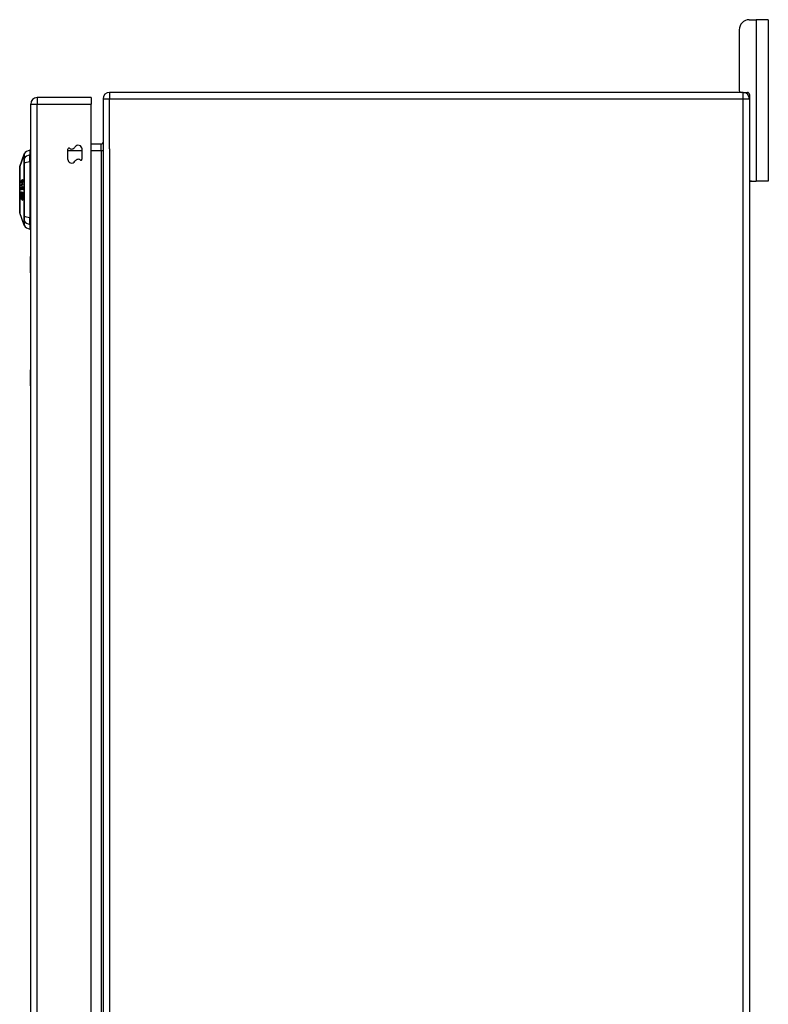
# Model space of a CAD drawing. Header units: inches. Extents: x 25 to 686, y 75 to 315.
# Tile 161 of 256: x 379 to 391, y 191 to 206. Entities that reach past the tile are written whole.
import ezdxf

# ---------------------------------------------------------------- set-up
doc = ezdxf.new("R2010")
doc.units = ezdxf.units.IN
doc.header["$MEASUREMENT"] = 0
doc.layers.add('Visible Edges(ANSI)', color=7, linetype='Continuous', lineweight=25)
doc.layers.add('Visible Tangent Edges(ANSI)', color=7, linetype='Continuous', lineweight=25)

msp = doc.modelspace()

# ---------------------------------------------------------------- linework, layer by layer
at = {"layer": 'Visible Edges(ANSI)'}
for p, q in [((390.387, 206.179), (390.494, 206.179)), ((390.681, 206.179), (390.494, 206.179)), ((390.681, 206.179), (390.681, 203.679)), ((390.231, 206.023), (390.231, 205.085)), ((390.29, 205.054), (380.488, 205.054)), ((390.29, 205.054), (390.358, 205.054)), ((390.389, 205.023), (390.389, 204.955)), ((379.269, 175.155), (379.269, 204.875)), ((380.203, 204.974), (379.368, 204.974)), ((380.203, 204.974), (380.203, 204.875)), ((380.203, 175.272), (380.203, 204.875)), ((380.389, 204.955), (380.389, 175.153)), ((390.389, 204.955), (390.389, 175.153)), ((380.358, 204.256), (380.203, 204.256)), ((379.253, 204.16), (379.253, 204.087)), ((379.844, 204.019), (379.844, 204.178)), ((380.062, 204.179), (380.062, 204.02)), ((379.099, 203.907), (379.166, 204.1)), ((379.253, 203.979), (379.253, 204.087)), ((379.253, 203.979), (379.253, 203.121)), ((379.129, 203.659), (379.14, 203.659)), ((379.134, 203.662), (379.142, 203.662)), ((379.136, 203.666), (379.143, 203.666)), ((379.14, 203.697), (379.145, 203.697)), ((390.42, 203.679), (390.389, 203.679)), ((390.42, 203.679), (390.494, 203.679)), ((390.681, 203.679), (390.494, 203.679)), ((379.122, 203.629), (379.141, 203.629)), ((379.122, 203.623), (379.129, 203.623)), ((379.132, 203.606), (379.129, 203.604)), ((379.129, 203.582), (379.134, 203.582)), ((379.13, 203.505), (379.13, 203.505)), ((379.134, 203.582), (379.137, 203.582)), ((379.136, 203.565), (379.134, 203.566)), ((379.134, 203.566), (379.136, 203.566)), ((379.141, 203.587), (379.148, 203.587)), ((379.141, 203.557), (379.148, 203.557)), ((379.141, 203.503), (379.147, 203.503)), ((379.128, 203.444), (379.129, 203.444)), ((379.128, 203.41), (379.133, 203.41)), ((379.129, 203.47), (379.134, 203.47)), ((379.137, 203.39), (379.141, 203.39)), ((379.138, 203.399), (379.145, 203.399)), ((379.139, 203.463), (379.147, 203.463)), ((379.139, 203.454), (379.141, 203.454)), ((379.139, 203.437), (379.144, 203.437)), ((379.166, 203), (379.099, 203.193)), ((379.253, 203.012), (379.253, 203.121)), ((379.253, 203.012), (379.253, 202.94)), ((379.263, 202.265), (379.263, 202.515)), ((379.269, 202.515), (379.263, 202.515)), ((379.263, 202.265), (379.263, 200.765)), ((379.263, 200.515), (379.263, 200.765)), ((379.263, 200.515), (379.269, 200.515))]:
    msp.add_line(p, q, dxfattribs=at)
at = {"layer": 'Visible Edges(ANSI)', "flags": 128}
for points in [[(379.098, 203.905), (379.098, 203.905), (379.098, 203.903), (379.098, 203.901), (379.098, 203.898), (379.098, 203.895), (379.098, 203.89), (379.098, 203.884), (379.098, 203.878), (379.098, 203.871), (379.098, 203.863), (379.098, 203.855), (379.098, 203.845), (379.098, 203.835), (379.098, 203.824), (379.098, 203.813), (379.098, 203.801), (379.098, 203.789), (379.098, 203.775), (379.098, 203.762), (379.098, 203.747), (379.098, 203.733), (379.098, 203.717), (379.098, 203.702), (379.098, 203.686), (379.098, 203.669), (379.098, 203.653), (379.098, 203.636), (379.098, 203.619), (379.098, 203.602), (379.098, 203.585), (379.098, 203.567), (379.098, 203.55), (379.098, 203.532), (379.098, 203.515), (379.098, 203.497), (379.098, 203.48), (379.098, 203.463), (379.098, 203.447), (379.098, 203.43), (379.098, 203.414), (379.098, 203.398), (379.098, 203.382), (379.098, 203.367), (379.098, 203.352), (379.098, 203.338), (379.098, 203.324), (379.098, 203.311), (379.098, 203.299), (379.098, 203.287), (379.098, 203.275), (379.098, 203.265), (379.098, 203.255), (379.098, 203.245), (379.098, 203.237), (379.098, 203.229), (379.098, 203.222), (379.098, 203.215), (379.098, 203.21), (379.098, 203.205), (379.098, 203.202), (379.098, 203.199), (379.098, 203.196), (379.098, 203.195), (379.098, 203.195)], [(379.121, 203.669), (379.121, 203.67), (379.121, 203.671), (379.121, 203.673), (379.121, 203.674), (379.121, 203.675), (379.121, 203.677), (379.121, 203.678), (379.121, 203.679), (379.122, 203.681), (379.122, 203.682), (379.122, 203.683), (379.122, 203.684), (379.123, 203.685), (379.123, 203.687), (379.123, 203.688), (379.123, 203.689), (379.124, 203.689), (379.124, 203.69), (379.125, 203.691), (379.125, 203.692), (379.125, 203.693), (379.126, 203.693), (379.126, 203.694), (379.127, 203.694)], [(379.124, 203.653), (379.124, 203.653), (379.124, 203.654), (379.124, 203.654), (379.123, 203.655), (379.123, 203.655), (379.123, 203.655), (379.123, 203.656), (379.123, 203.657), (379.122, 203.657), (379.122, 203.658), (379.122, 203.658), (379.122, 203.659), (379.122, 203.66), (379.122, 203.661), (379.121, 203.661), (379.121, 203.662), (379.121, 203.663), (379.121, 203.664), (379.121, 203.664), (379.121, 203.665), (379.121, 203.666), (379.121, 203.667), (379.121, 203.668), (379.121, 203.669)], [(379.124, 203.68), (379.124, 203.68), (379.124, 203.679), (379.124, 203.679), (379.124, 203.679), (379.124, 203.678), (379.124, 203.678), (379.124, 203.677), (379.124, 203.677), (379.124, 203.677), (379.124, 203.676), (379.124, 203.676), (379.124, 203.675), (379.124, 203.675), (379.123, 203.675), (379.123, 203.674), (379.123, 203.674), (379.123, 203.673), (379.123, 203.673), (379.123, 203.672), (379.123, 203.672), (379.123, 203.672), (379.123, 203.671), (379.123, 203.671), (379.123, 203.67)], [(379.123, 203.67), (379.123, 203.67), (379.123, 203.67), (379.123, 203.669), (379.123, 203.669), (379.123, 203.669), (379.123, 203.668), (379.123, 203.668), (379.124, 203.668), (379.124, 203.667), (379.124, 203.667), (379.124, 203.667), (379.124, 203.666), (379.124, 203.666), (379.124, 203.666), (379.124, 203.666), (379.124, 203.665), (379.124, 203.665), (379.124, 203.665), (379.124, 203.665), (379.124, 203.664), (379.124, 203.664), (379.124, 203.664), (379.124, 203.664), (379.124, 203.663)], [(379.127, 203.686), (379.127, 203.686), (379.127, 203.685), (379.127, 203.685), (379.127, 203.685), (379.126, 203.685), (379.126, 203.685), (379.126, 203.684), (379.126, 203.684), (379.126, 203.684), (379.126, 203.684), (379.126, 203.684), (379.126, 203.683), (379.126, 203.683), (379.125, 203.683), (379.125, 203.683), (379.125, 203.682), (379.125, 203.682), (379.125, 203.682), (379.125, 203.682), (379.125, 203.681), (379.125, 203.681), (379.125, 203.681), (379.125, 203.681), (379.124, 203.68)], [(379.124, 203.663), (379.125, 203.662), (379.126, 203.661), (379.126, 203.66), (379.127, 203.66), (379.128, 203.659), (379.128, 203.659), (379.129, 203.659), (379.129, 203.659), (379.129, 203.659), (379.13, 203.659), (379.13, 203.66), (379.13, 203.66), (379.13, 203.66), (379.131, 203.66), (379.131, 203.66), (379.131, 203.66), (379.132, 203.66), (379.132, 203.66), (379.132, 203.661), (379.132, 203.661), (379.133, 203.661), (379.133, 203.661), (379.133, 203.661), (379.134, 203.662)], [(379.135, 203.654), (379.135, 203.653), (379.134, 203.653), (379.134, 203.653), (379.133, 203.652), (379.133, 203.652), (379.132, 203.652), (379.132, 203.652), (379.131, 203.651), (379.131, 203.651), (379.13, 203.651), (379.13, 203.651), (379.129, 203.651), (379.129, 203.651), (379.128, 203.651), (379.128, 203.651), (379.128, 203.651), (379.127, 203.651), (379.127, 203.651), (379.126, 203.651), (379.126, 203.651), (379.125, 203.652), (379.125, 203.652), (379.125, 203.652), (379.124, 203.653)], [(379.127, 203.694), (379.127, 203.694), (379.127, 203.694), (379.127, 203.693), (379.127, 203.693), (379.127, 203.693), (379.127, 203.692), (379.127, 203.692), (379.127, 203.691), (379.127, 203.691), (379.127, 203.691), (379.127, 203.69), (379.127, 203.69), (379.127, 203.69), (379.127, 203.689), (379.127, 203.689), (379.127, 203.689), (379.127, 203.688), (379.127, 203.688), (379.127, 203.688), (379.127, 203.687), (379.127, 203.687), (379.127, 203.686), (379.127, 203.686), (379.127, 203.686)], [(379.13, 203.676), (379.13, 203.679), (379.13, 203.681), (379.13, 203.683), (379.13, 203.685), (379.13, 203.687), (379.13, 203.689), (379.131, 203.691), (379.131, 203.692), (379.132, 203.694), (379.132, 203.695), (379.132, 203.696), (379.132, 203.697), (379.133, 203.698), (379.133, 203.699), (379.133, 203.699), (379.134, 203.7), (379.134, 203.701), (379.135, 203.702), (379.135, 203.702), (379.135, 203.703), (379.136, 203.703), (379.136, 203.704), (379.137, 203.704), (379.137, 203.704)], [(379.134, 203.662), (379.133, 203.662), (379.133, 203.662), (379.133, 203.662), (379.133, 203.663), (379.133, 203.663), (379.132, 203.663), (379.132, 203.664), (379.132, 203.664), (379.132, 203.664), (379.132, 203.665), (379.132, 203.665), (379.131, 203.666), (379.131, 203.666), (379.131, 203.667), (379.131, 203.668), (379.131, 203.668), (379.13, 203.669), (379.13, 203.67), (379.13, 203.671), (379.13, 203.672), (379.13, 203.673), (379.13, 203.674), (379.13, 203.675), (379.13, 203.676)], [(379.137, 203.696), (379.137, 203.695), (379.137, 203.695), (379.136, 203.694), (379.136, 203.694), (379.135, 203.693), (379.135, 203.692), (379.135, 203.691), (379.134, 203.69), (379.134, 203.69), (379.134, 203.689), (379.133, 203.688), (379.133, 203.687), (379.133, 203.686), (379.133, 203.685), (379.133, 203.684), (379.133, 203.684), (379.133, 203.683), (379.132, 203.682), (379.132, 203.681), (379.132, 203.68), (379.132, 203.679), (379.132, 203.679), (379.132, 203.678), (379.132, 203.677)], [(379.132, 203.677), (379.132, 203.676), (379.133, 203.674), (379.133, 203.673), (379.133, 203.672), (379.133, 203.671), (379.133, 203.67), (379.134, 203.669), (379.134, 203.668), (379.134, 203.668), (379.134, 203.668), (379.135, 203.667), (379.135, 203.667), (379.135, 203.667), (379.136, 203.667), (379.136, 203.666), (379.136, 203.666), (379.136, 203.666), (379.137, 203.666), (379.137, 203.666), (379.137, 203.666), (379.137, 203.666), (379.138, 203.667), (379.138, 203.667), (379.138, 203.667)], [(379.146, 203.689), (379.146, 203.682), (379.146, 203.676), (379.145, 203.67), (379.144, 203.667), (379.143, 203.665), (379.143, 203.665), (379.142, 203.664), (379.142, 203.663), (379.142, 203.662), (379.141, 203.661), (379.141, 203.661), (379.14, 203.66), (379.14, 203.659), (379.14, 203.659), (379.139, 203.658), (379.139, 203.657), (379.138, 203.657), (379.138, 203.656), (379.137, 203.656), (379.137, 203.655), (379.137, 203.655), (379.136, 203.655), (379.136, 203.654), (379.135, 203.654)], [(379.137, 203.704), (379.137, 203.705), (379.138, 203.705), (379.138, 203.705), (379.139, 203.706), (379.14, 203.706), (379.14, 203.706), (379.14, 203.706), (379.141, 203.705), (379.141, 203.705), (379.142, 203.705), (379.142, 203.704), (379.143, 203.704), (379.143, 203.703), (379.144, 203.702), (379.144, 203.701), (379.144, 203.7), (379.145, 203.699), (379.145, 203.698), (379.145, 203.697), (379.146, 203.695), (379.146, 203.694), (379.146, 203.692), (379.146, 203.691), (379.146, 203.689)], [(379.144, 203.687), (379.144, 203.687), (379.144, 203.688), (379.144, 203.689), (379.143, 203.69), (379.143, 203.69), (379.143, 203.691), (379.143, 203.691), (379.143, 203.692), (379.143, 203.693), (379.143, 203.693), (379.142, 203.694), (379.142, 203.694), (379.142, 203.694), (379.142, 203.695), (379.142, 203.695), (379.141, 203.695), (379.141, 203.696), (379.141, 203.696), (379.14, 203.696), (379.14, 203.697), (379.139, 203.696), (379.139, 203.696), (379.138, 203.696), (379.137, 203.696)], [(379.138, 203.667), (379.139, 203.667), (379.139, 203.668), (379.139, 203.668), (379.14, 203.668), (379.14, 203.669), (379.14, 203.669), (379.14, 203.67), (379.141, 203.67), (379.141, 203.671), (379.141, 203.671), (379.141, 203.672), (379.142, 203.673), (379.142, 203.673), (379.142, 203.674), (379.142, 203.675), (379.143, 203.676), (379.143, 203.676), (379.143, 203.677), (379.143, 203.678), (379.143, 203.68), (379.144, 203.681), (379.144, 203.683), (379.144, 203.685), (379.144, 203.687)], [(379.122, 203.629), (379.123, 203.629), (379.124, 203.63), (379.125, 203.63), (379.126, 203.631), (379.127, 203.631), (379.128, 203.632), (379.129, 203.632), (379.13, 203.633), (379.131, 203.633), (379.132, 203.634), (379.134, 203.634), (379.135, 203.635), (379.136, 203.635), (379.137, 203.636), (379.138, 203.636), (379.139, 203.637), (379.14, 203.637), (379.141, 203.638), (379.142, 203.638), (379.143, 203.639), (379.144, 203.639), (379.145, 203.64), (379.146, 203.64), (379.147, 203.641)], [(379.122, 203.623), (379.122, 203.623), (379.122, 203.623), (379.122, 203.623), (379.122, 203.624), (379.122, 203.624), (379.122, 203.624), (379.122, 203.624), (379.122, 203.625), (379.122, 203.625), (379.122, 203.625), (379.122, 203.625), (379.122, 203.626), (379.122, 203.626), (379.122, 203.626), (379.122, 203.626), (379.122, 203.627), (379.122, 203.627), (379.122, 203.627), (379.122, 203.627), (379.122, 203.628), (379.122, 203.628), (379.122, 203.628), (379.122, 203.628), (379.122, 203.629)], [(379.129, 203.604), (379.128, 203.606), (379.128, 203.607), (379.128, 203.609), (379.128, 203.61), (379.127, 203.611), (379.127, 203.612), (379.127, 203.613), (379.126, 203.614), (379.126, 203.615), (379.126, 203.616), (379.125, 203.616), (379.125, 203.617), (379.125, 203.618), (379.125, 203.618), (379.124, 203.619), (379.124, 203.619), (379.124, 203.62), (379.124, 203.62), (379.123, 203.621), (379.123, 203.621), (379.123, 203.622), (379.122, 203.622), (379.122, 203.622), (379.122, 203.623)], [(379.122, 203.568), (379.122, 203.57), (379.122, 203.572), (379.123, 203.573), (379.123, 203.575), (379.123, 203.577), (379.123, 203.578), (379.123, 203.58), (379.123, 203.581), (379.124, 203.582), (379.124, 203.584), (379.124, 203.585), (379.125, 203.586), (379.125, 203.587), (379.126, 203.588), (379.126, 203.589), (379.126, 203.589), (379.127, 203.59), (379.127, 203.59), (379.127, 203.59), (379.128, 203.591), (379.128, 203.591), (379.128, 203.591), (379.129, 203.591), (379.129, 203.591)], [(379.129, 203.547), (379.129, 203.547), (379.128, 203.547), (379.128, 203.548), (379.127, 203.549), (379.127, 203.549), (379.126, 203.55), (379.125, 203.551), (379.125, 203.552), (379.125, 203.553), (379.124, 203.554), (379.124, 203.555), (379.124, 203.556), (379.124, 203.556), (379.123, 203.557), (379.123, 203.558), (379.123, 203.559), (379.123, 203.561), (379.123, 203.562), (379.123, 203.563), (379.123, 203.564), (379.123, 203.565), (379.122, 203.566), (379.122, 203.567), (379.122, 203.568)], [(379.122, 203.49), (379.122, 203.492), (379.122, 203.493), (379.122, 203.495), (379.122, 203.496), (379.122, 203.498), (379.122, 203.499), (379.122, 203.5), (379.122, 203.502), (379.123, 203.503), (379.123, 203.505), (379.123, 203.506), (379.124, 203.508), (379.124, 203.509), (379.125, 203.511), (379.125, 203.512), (379.126, 203.513), (379.126, 203.513), (379.127, 203.514), (379.127, 203.514), (379.128, 203.515), (379.128, 203.515), (379.129, 203.515), (379.13, 203.515), (379.13, 203.515)], [(379.129, 203.582), (379.129, 203.582), (379.129, 203.582), (379.128, 203.582), (379.128, 203.581), (379.128, 203.581), (379.128, 203.581), (379.127, 203.58), (379.127, 203.58), (379.127, 203.58), (379.127, 203.579), (379.126, 203.579), (379.126, 203.578), (379.126, 203.577), (379.126, 203.577), (379.126, 203.576), (379.126, 203.575), (379.125, 203.575), (379.125, 203.574), (379.125, 203.573), (379.125, 203.572), (379.125, 203.571), (379.125, 203.571), (379.125, 203.57), (379.125, 203.569)], [(379.125, 203.569), (379.125, 203.568), (379.125, 203.566), (379.125, 203.565), (379.125, 203.564), (379.126, 203.563), (379.126, 203.562), (379.126, 203.561), (379.126, 203.56), (379.126, 203.56), (379.127, 203.559), (379.127, 203.559), (379.127, 203.559), (379.127, 203.558), (379.127, 203.558), (379.128, 203.558), (379.128, 203.557), (379.128, 203.557), (379.128, 203.557), (379.129, 203.557), (379.129, 203.557), (379.129, 203.556), (379.129, 203.556), (379.13, 203.556), (379.13, 203.556)], [(379.13, 203.505), (379.129, 203.505), (379.129, 203.505), (379.128, 203.505), (379.128, 203.505), (379.127, 203.504), (379.127, 203.503), (379.126, 203.502), (379.126, 203.501), (379.126, 203.501), (379.126, 203.5), (379.126, 203.499), (379.125, 203.499), (379.125, 203.498), (379.125, 203.497), (379.125, 203.496), (379.125, 203.496), (379.125, 203.495), (379.125, 203.494), (379.125, 203.493), (379.125, 203.492), (379.125, 203.492), (379.125, 203.491), (379.125, 203.49), (379.125, 203.489)], [(379.148, 203.632), (379.147, 203.631), (379.146, 203.631), (379.145, 203.631), (379.144, 203.63), (379.144, 203.63), (379.143, 203.629), (379.142, 203.629), (379.141, 203.629), (379.14, 203.628), (379.139, 203.628), (379.138, 203.627), (379.138, 203.627), (379.137, 203.627), (379.136, 203.626), (379.135, 203.626), (379.134, 203.625), (379.133, 203.625), (379.133, 203.625), (379.132, 203.624), (379.131, 203.624), (379.13, 203.623), (379.129, 203.623), (379.128, 203.623), (379.128, 203.622)], [(379.128, 203.622), (379.128, 203.622), (379.128, 203.621), (379.128, 203.621), (379.128, 203.62), (379.128, 203.62), (379.129, 203.62), (379.129, 203.619), (379.129, 203.619), (379.129, 203.618), (379.129, 203.618), (379.129, 203.617), (379.129, 203.617), (379.13, 203.616), (379.13, 203.616), (379.13, 203.615), (379.13, 203.614), (379.13, 203.613), (379.13, 203.613), (379.131, 203.612), (379.131, 203.611), (379.131, 203.609), (379.131, 203.608), (379.132, 203.607), (379.132, 203.606)], [(379.129, 203.591), (379.129, 203.591), (379.13, 203.591), (379.13, 203.591), (379.13, 203.591), (379.13, 203.591), (379.131, 203.591), (379.131, 203.591), (379.131, 203.591), (379.131, 203.59), (379.132, 203.59), (379.132, 203.59), (379.132, 203.59), (379.132, 203.589), (379.132, 203.589), (379.133, 203.588), (379.133, 203.588), (379.133, 203.587), (379.133, 203.586), (379.134, 203.586), (379.134, 203.585), (379.134, 203.584), (379.134, 203.583), (379.134, 203.583), (379.134, 203.582)], [(379.134, 203.567), (379.133, 203.571), (379.133, 203.574), (379.132, 203.577), (379.132, 203.579), (379.132, 203.579), (379.132, 203.58), (379.132, 203.58), (379.131, 203.58), (379.131, 203.58), (379.131, 203.581), (379.131, 203.581), (379.131, 203.581), (379.131, 203.581), (379.131, 203.581), (379.13, 203.581), (379.13, 203.582), (379.13, 203.582), (379.13, 203.582), (379.13, 203.582), (379.13, 203.582), (379.13, 203.582), (379.129, 203.582), (379.129, 203.582), (379.129, 203.582)], [(379.13, 203.556), (379.13, 203.556), (379.13, 203.555), (379.13, 203.555), (379.13, 203.555), (379.13, 203.554), (379.13, 203.554), (379.13, 203.553), (379.13, 203.553), (379.13, 203.553), (379.13, 203.552), (379.13, 203.552), (379.13, 203.551), (379.13, 203.551), (379.13, 203.551), (379.13, 203.55), (379.13, 203.55), (379.13, 203.55), (379.13, 203.549), (379.13, 203.549), (379.13, 203.548), (379.13, 203.548), (379.13, 203.548), (379.129, 203.547), (379.129, 203.547)], [(379.13, 203.515), (379.13, 203.514), (379.13, 203.514), (379.13, 203.514), (379.13, 203.513), (379.13, 203.513), (379.13, 203.512), (379.13, 203.512), (379.13, 203.512), (379.13, 203.511), (379.13, 203.511), (379.13, 203.51), (379.13, 203.51), (379.13, 203.51), (379.13, 203.509), (379.13, 203.509), (379.13, 203.509), (379.13, 203.508), (379.13, 203.508), (379.13, 203.507), (379.13, 203.507), (379.13, 203.507), (379.13, 203.506), (379.13, 203.506), (379.13, 203.505)], [(379.131, 203.472), (379.131, 203.473), (379.131, 203.474), (379.131, 203.475), (379.131, 203.476), (379.132, 203.477), (379.132, 203.479), (379.132, 203.48), (379.132, 203.481), (379.132, 203.482), (379.132, 203.484), (379.133, 203.485), (379.133, 203.486), (379.133, 203.487), (379.133, 203.488), (379.133, 203.49), (379.133, 203.491), (379.133, 203.492), (379.134, 203.494), (379.134, 203.495), (379.134, 203.497), (379.134, 203.498), (379.134, 203.5), (379.135, 203.501), (379.135, 203.502)], [(379.134, 203.582), (379.135, 203.582), (379.135, 203.583), (379.135, 203.584), (379.135, 203.585), (379.135, 203.586), (379.135, 203.586), (379.135, 203.587), (379.135, 203.588), (379.135, 203.588), (379.136, 203.589), (379.136, 203.59), (379.136, 203.59), (379.136, 203.591), (379.136, 203.591), (379.137, 203.592), (379.137, 203.593), (379.137, 203.594), (379.138, 203.594), (379.138, 203.595), (379.139, 203.595), (379.139, 203.596), (379.14, 203.596), (379.14, 203.596), (379.141, 203.597)], [(379.134, 203.566), (379.134, 203.566), (379.134, 203.566), (379.134, 203.566), (379.134, 203.566), (379.134, 203.566), (379.134, 203.566), (379.134, 203.566), (379.134, 203.566), (379.134, 203.566), (379.134, 203.566), (379.134, 203.566), (379.134, 203.566), (379.134, 203.566), (379.134, 203.566), (379.134, 203.567), (379.134, 203.567), (379.134, 203.567), (379.134, 203.567), (379.134, 203.567), (379.134, 203.567), (379.134, 203.567), (379.134, 203.567), (379.134, 203.567), (379.134, 203.567)], [(379.138, 203.496), (379.137, 203.495), (379.137, 203.494), (379.137, 203.493), (379.137, 203.492), (379.137, 203.491), (379.137, 203.49), (379.137, 203.489), (379.137, 203.488), (379.136, 203.487), (379.136, 203.485), (379.136, 203.484), (379.136, 203.483), (379.136, 203.482), (379.136, 203.48), (379.136, 203.479), (379.135, 203.478), (379.135, 203.477), (379.135, 203.475), (379.135, 203.474), (379.135, 203.473), (379.135, 203.472), (379.135, 203.471), (379.134, 203.47), (379.134, 203.469)], [(379.135, 203.502), (379.135, 203.504), (379.135, 203.505), (379.136, 203.506), (379.136, 203.507), (379.136, 203.508), (379.136, 203.508), (379.137, 203.509), (379.137, 203.51), (379.137, 203.511), (379.138, 203.511), (379.138, 203.511), (379.138, 203.512), (379.139, 203.512), (379.139, 203.512), (379.139, 203.512), (379.139, 203.512), (379.14, 203.513), (379.14, 203.513), (379.14, 203.513), (379.14, 203.513), (379.141, 203.513), (379.141, 203.513), (379.141, 203.513), (379.141, 203.512)], [(379.141, 203.587), (379.141, 203.587), (379.14, 203.587), (379.14, 203.586), (379.14, 203.586), (379.14, 203.586), (379.139, 203.586), (379.139, 203.585), (379.139, 203.585), (379.138, 203.585), (379.138, 203.584), (379.138, 203.584), (379.138, 203.583), (379.137, 203.583), (379.137, 203.582), (379.137, 203.581), (379.137, 203.58), (379.137, 203.579), (379.136, 203.578), (379.136, 203.577), (379.136, 203.576), (379.136, 203.575), (379.136, 203.574), (379.136, 203.573), (379.136, 203.571)], [(379.136, 203.571), (379.136, 203.571), (379.136, 203.571), (379.136, 203.571), (379.136, 203.57), (379.136, 203.57), (379.136, 203.57), (379.136, 203.57), (379.136, 203.569), (379.136, 203.569), (379.136, 203.569), (379.136, 203.568), (379.136, 203.568), (379.136, 203.568), (379.136, 203.568), (379.136, 203.567), (379.136, 203.567), (379.136, 203.567), (379.136, 203.567), (379.136, 203.566), (379.136, 203.566), (379.136, 203.566), (379.136, 203.566), (379.136, 203.565), (379.136, 203.565)], [(379.141, 203.503), (379.141, 203.503), (379.141, 203.503), (379.141, 203.503), (379.14, 203.503), (379.14, 203.503), (379.14, 203.503), (379.14, 203.502), (379.14, 203.502), (379.139, 203.502), (379.139, 203.502), (379.139, 203.501), (379.139, 203.501), (379.139, 203.501), (379.139, 203.5), (379.138, 203.5), (379.138, 203.499), (379.138, 203.499), (379.138, 203.499), (379.138, 203.498), (379.138, 203.498), (379.138, 203.497), (379.138, 203.497), (379.138, 203.496), (379.138, 203.496)], [(379.141, 203.597), (379.142, 203.597), (379.142, 203.596), (379.143, 203.596), (379.144, 203.595), (379.144, 203.595), (379.145, 203.594), (379.146, 203.593), (379.146, 203.591), (379.147, 203.59), (379.147, 203.589), (379.147, 203.588), (379.148, 203.587), (379.148, 203.586), (379.148, 203.585), (379.148, 203.584), (379.148, 203.583), (379.149, 203.581), (379.149, 203.58), (379.149, 203.579), (379.149, 203.578), (379.149, 203.576), (379.149, 203.575), (379.149, 203.574), (379.149, 203.572)], [(379.146, 203.572), (379.146, 203.573), (379.146, 203.574), (379.146, 203.576), (379.146, 203.577), (379.146, 203.578), (379.146, 203.579), (379.146, 203.58), (379.145, 203.581), (379.145, 203.582), (379.145, 203.582), (379.145, 203.583), (379.145, 203.584), (379.144, 203.584), (379.144, 203.585), (379.144, 203.585), (379.143, 203.586), (379.143, 203.586), (379.143, 203.586), (379.143, 203.586), (379.142, 203.587), (379.142, 203.587), (379.142, 203.587), (379.141, 203.587), (379.141, 203.587)], [(379.141, 203.557), (379.142, 203.557), (379.142, 203.557), (379.143, 203.558), (379.143, 203.558), (379.144, 203.559), (379.144, 203.559), (379.144, 203.56), (379.145, 203.561), (379.145, 203.562), (379.145, 203.563), (379.146, 203.563), (379.146, 203.564), (379.146, 203.565), (379.146, 203.565), (379.146, 203.566), (379.146, 203.567), (379.146, 203.567), (379.146, 203.568), (379.146, 203.569), (379.146, 203.569), (379.146, 203.57), (379.146, 203.571), (379.146, 203.571), (379.146, 203.572)], [(379.142, 203.548), (379.142, 203.548), (379.142, 203.548), (379.142, 203.549), (379.142, 203.549), (379.142, 203.549), (379.142, 203.55), (379.142, 203.55), (379.142, 203.551), (379.142, 203.551), (379.142, 203.551), (379.142, 203.552), (379.142, 203.552), (379.142, 203.553), (379.142, 203.553), (379.142, 203.553), (379.142, 203.554), (379.142, 203.554), (379.142, 203.554), (379.142, 203.555), (379.142, 203.555), (379.142, 203.556), (379.142, 203.556), (379.142, 203.556), (379.141, 203.557)], [(379.141, 203.512), (379.142, 203.512), (379.142, 203.512), (379.143, 203.512), (379.143, 203.511), (379.143, 203.511), (379.144, 203.51), (379.144, 203.51), (379.145, 203.509), (379.145, 203.508), (379.145, 203.508), (379.146, 203.507), (379.146, 203.506), (379.146, 203.505), (379.147, 203.503), (379.147, 203.502), (379.147, 203.501), (379.147, 203.499), (379.148, 203.498), (379.148, 203.496), (379.148, 203.494), (379.148, 203.491), (379.148, 203.488), (379.149, 203.485), (379.148, 203.482)], [(379.145, 203.483), (379.145, 203.484), (379.145, 203.485), (379.145, 203.486), (379.145, 203.488), (379.145, 203.489), (379.145, 203.49), (379.145, 203.491), (379.145, 203.493), (379.145, 203.494), (379.145, 203.495), (379.145, 203.496), (379.144, 203.497), (379.144, 203.498), (379.144, 203.499), (379.144, 203.5), (379.143, 203.501), (379.143, 203.501), (379.143, 203.501), (379.143, 203.502), (379.142, 203.502), (379.142, 203.502), (379.142, 203.503), (379.142, 203.503), (379.141, 203.503)], [(379.149, 203.572), (379.149, 203.57), (379.149, 203.568), (379.149, 203.566), (379.149, 203.564), (379.149, 203.562), (379.148, 203.56), (379.148, 203.558), (379.148, 203.557), (379.147, 203.556), (379.147, 203.555), (379.147, 203.554), (379.146, 203.553), (379.146, 203.552), (379.146, 203.552), (379.145, 203.551), (379.145, 203.55), (379.145, 203.55), (379.144, 203.549), (379.144, 203.549), (379.144, 203.549), (379.143, 203.548), (379.143, 203.548), (379.142, 203.548), (379.142, 203.548)], [(379.147, 203.641), (379.147, 203.64), (379.147, 203.64), (379.147, 203.64), (379.147, 203.639), (379.147, 203.639), (379.148, 203.638), (379.148, 203.638), (379.148, 203.638), (379.148, 203.637), (379.148, 203.637), (379.148, 203.637), (379.148, 203.636), (379.148, 203.636), (379.148, 203.635), (379.148, 203.635), (379.148, 203.635), (379.148, 203.634), (379.148, 203.634), (379.148, 203.634), (379.148, 203.633), (379.148, 203.633), (379.148, 203.632), (379.148, 203.632), (379.148, 203.632)], [(379.121, 203.432), (379.121, 203.434), (379.121, 203.435), (379.121, 203.437), (379.121, 203.438), (379.121, 203.44), (379.121, 203.441), (379.121, 203.443), (379.122, 203.444), (379.122, 203.445), (379.122, 203.447), (379.122, 203.448), (379.123, 203.449), (379.123, 203.451), (379.124, 203.452), (379.124, 203.452), (379.125, 203.453), (379.126, 203.453), (379.126, 203.454), (379.127, 203.454), (379.127, 203.454), (379.127, 203.454), (379.128, 203.454), (379.128, 203.454), (379.129, 203.453)], [(379.127, 203.401), (379.126, 203.401), (379.126, 203.402), (379.126, 203.402), (379.126, 203.403), (379.125, 203.403), (379.125, 203.404), (379.125, 203.404), (379.124, 203.405), (379.124, 203.405), (379.124, 203.406), (379.123, 203.407), (379.123, 203.408), (379.123, 203.409), (379.122, 203.411), (379.122, 203.413), (379.121, 203.416), (379.121, 203.418), (379.121, 203.42), (379.121, 203.422), (379.121, 203.424), (379.121, 203.426), (379.121, 203.428), (379.121, 203.43), (379.121, 203.432)], [(379.129, 203.461), (379.128, 203.461), (379.127, 203.462), (379.126, 203.463), (379.126, 203.464), (379.125, 203.465), (379.125, 203.467), (379.124, 203.468), (379.124, 203.469), (379.124, 203.47), (379.123, 203.471), (379.123, 203.471), (379.123, 203.472), (379.123, 203.473), (379.123, 203.474), (379.123, 203.475), (379.122, 203.476), (379.122, 203.477), (379.122, 203.479), (379.122, 203.48), (379.122, 203.482), (379.122, 203.484), (379.122, 203.486), (379.122, 203.488), (379.122, 203.49)], [(379.129, 203.444), (379.128, 203.444), (379.128, 203.444), (379.128, 203.444), (379.127, 203.444), (379.127, 203.444), (379.126, 203.444), (379.126, 203.443), (379.126, 203.443), (379.125, 203.442), (379.125, 203.442), (379.125, 203.441), (379.125, 203.44), (379.124, 203.439), (379.124, 203.439), (379.124, 203.438), (379.124, 203.437), (379.124, 203.436), (379.124, 203.436), (379.124, 203.435), (379.124, 203.434), (379.124, 203.433), (379.123, 203.432), (379.123, 203.431), (379.123, 203.43)], [(379.123, 203.43), (379.123, 203.429), (379.123, 203.429), (379.123, 203.428), (379.123, 203.427), (379.123, 203.427), (379.123, 203.426), (379.123, 203.425), (379.123, 203.424), (379.123, 203.424), (379.123, 203.423), (379.124, 203.422), (379.124, 203.422), (379.124, 203.421), (379.124, 203.42), (379.124, 203.419), (379.124, 203.419), (379.124, 203.417), (379.124, 203.416), (379.125, 203.415), (379.125, 203.414), (379.125, 203.413), (379.126, 203.412), (379.126, 203.411), (379.127, 203.41)], [(379.125, 203.489), (379.125, 203.489), (379.125, 203.488), (379.125, 203.487), (379.125, 203.487), (379.125, 203.486), (379.125, 203.485), (379.125, 203.485), (379.125, 203.484), (379.125, 203.483), (379.125, 203.483), (379.125, 203.482), (379.125, 203.481), (379.125, 203.481), (379.125, 203.48), (379.125, 203.479), (379.125, 203.479), (379.125, 203.478), (379.125, 203.478), (379.125, 203.477), (379.126, 203.475), (379.126, 203.474), (379.127, 203.472), (379.128, 203.471), (379.128, 203.47)], [(379.127, 203.41), (379.127, 203.41), (379.127, 203.41), (379.127, 203.41), (379.127, 203.41), (379.127, 203.41), (379.127, 203.41), (379.127, 203.41), (379.128, 203.41), (379.128, 203.41), (379.128, 203.41), (379.128, 203.41), (379.128, 203.41), (379.128, 203.41), (379.128, 203.41), (379.128, 203.41), (379.128, 203.41), (379.128, 203.41), (379.128, 203.411), (379.129, 203.411), (379.129, 203.411), (379.129, 203.411), (379.129, 203.411), (379.129, 203.411), (379.129, 203.411)], [(379.132, 203.407), (379.132, 203.406), (379.132, 203.405), (379.132, 203.404), (379.131, 203.404), (379.131, 203.403), (379.131, 203.402), (379.131, 203.402), (379.13, 203.401), (379.13, 203.401), (379.13, 203.401), (379.129, 203.401), (379.129, 203.401), (379.129, 203.4), (379.129, 203.4), (379.129, 203.4), (379.128, 203.4), (379.128, 203.4), (379.128, 203.4), (379.128, 203.4), (379.128, 203.401), (379.127, 203.401), (379.127, 203.401), (379.127, 203.401), (379.127, 203.401)], [(379.128, 203.47), (379.128, 203.47), (379.129, 203.47), (379.129, 203.47), (379.129, 203.47), (379.129, 203.47), (379.129, 203.47), (379.129, 203.47), (379.129, 203.47), (379.129, 203.47), (379.129, 203.471), (379.13, 203.471), (379.13, 203.471), (379.13, 203.471), (379.13, 203.471), (379.13, 203.471), (379.13, 203.471), (379.13, 203.471), (379.13, 203.471), (379.13, 203.471), (379.13, 203.472), (379.13, 203.472), (379.131, 203.472), (379.131, 203.472), (379.131, 203.472)], [(379.134, 203.469), (379.134, 203.468), (379.134, 203.467), (379.134, 203.466), (379.133, 203.466), (379.133, 203.465), (379.133, 203.464), (379.132, 203.463), (379.132, 203.463), (379.132, 203.462), (379.132, 203.462), (379.131, 203.462), (379.131, 203.461), (379.131, 203.461), (379.131, 203.461), (379.13, 203.461), (379.13, 203.461), (379.13, 203.461), (379.13, 203.461), (379.13, 203.461), (379.129, 203.461), (379.129, 203.461), (379.129, 203.461), (379.129, 203.461), (379.129, 203.461)], [(379.129, 203.453), (379.129, 203.453), (379.129, 203.452), (379.129, 203.452), (379.129, 203.452), (379.129, 203.451), (379.129, 203.451), (379.129, 203.45), (379.129, 203.45), (379.129, 203.45), (379.129, 203.449), (379.129, 203.449), (379.129, 203.449), (379.129, 203.448), (379.129, 203.448), (379.129, 203.447), (379.129, 203.447), (379.129, 203.447), (379.129, 203.446), (379.129, 203.446), (379.129, 203.445), (379.129, 203.445), (379.129, 203.445), (379.129, 203.444), (379.129, 203.444)], [(379.129, 203.411), (379.129, 203.412), (379.129, 203.413), (379.13, 203.414), (379.13, 203.415), (379.13, 203.416), (379.13, 203.417), (379.13, 203.418), (379.13, 203.419), (379.131, 203.42), (379.131, 203.422), (379.131, 203.423), (379.131, 203.424), (379.131, 203.425), (379.131, 203.426), (379.131, 203.427), (379.132, 203.429), (379.132, 203.43), (379.132, 203.431), (379.132, 203.433), (379.132, 203.434), (379.133, 203.435), (379.133, 203.437), (379.133, 203.438), (379.133, 203.439)], [(379.136, 203.431), (379.136, 203.431), (379.136, 203.43), (379.136, 203.429), (379.135, 203.428), (379.135, 203.427), (379.135, 203.426), (379.135, 203.425), (379.135, 203.424), (379.135, 203.423), (379.135, 203.422), (379.134, 203.421), (379.134, 203.419), (379.134, 203.418), (379.134, 203.417), (379.134, 203.416), (379.134, 203.415), (379.133, 203.414), (379.133, 203.413), (379.133, 203.412), (379.133, 203.41), (379.133, 203.409), (379.133, 203.408), (379.132, 203.408), (379.132, 203.407)], [(379.133, 203.439), (379.134, 203.44), (379.134, 203.441), (379.134, 203.442), (379.134, 203.443), (379.135, 203.444), (379.135, 203.444), (379.135, 203.445), (379.136, 203.446), (379.136, 203.446), (379.136, 203.446), (379.137, 203.447), (379.137, 203.447), (379.137, 203.447), (379.138, 203.447), (379.138, 203.447), (379.138, 203.447), (379.138, 203.447), (379.139, 203.447), (379.139, 203.447), (379.139, 203.447), (379.139, 203.447), (379.14, 203.447), (379.14, 203.447), (379.14, 203.446)], [(379.14, 203.437), (379.14, 203.437), (379.139, 203.437), (379.139, 203.437), (379.139, 203.437), (379.139, 203.437), (379.138, 203.437), (379.138, 203.437), (379.138, 203.437), (379.138, 203.437), (379.138, 203.436), (379.137, 203.436), (379.137, 203.436), (379.137, 203.436), (379.137, 203.435), (379.137, 203.435), (379.137, 203.435), (379.137, 203.434), (379.137, 203.434), (379.136, 203.433), (379.136, 203.433), (379.136, 203.433), (379.136, 203.432), (379.136, 203.432), (379.136, 203.431)], [(379.137, 203.399), (379.137, 203.399), (379.137, 203.399), (379.138, 203.399), (379.138, 203.399), (379.138, 203.399), (379.138, 203.399), (379.139, 203.399), (379.139, 203.399), (379.139, 203.399), (379.139, 203.399), (379.139, 203.399), (379.14, 203.399), (379.14, 203.399), (379.14, 203.4), (379.14, 203.4), (379.141, 203.401), (379.141, 203.401), (379.142, 203.403), (379.142, 203.404), (379.142, 203.406), (379.143, 203.408), (379.143, 203.41), (379.143, 203.413), (379.143, 203.415)], [(379.146, 203.413), (379.146, 203.411), (379.146, 203.408), (379.146, 203.406), (379.145, 203.403), (379.145, 203.401), (379.145, 203.399), (379.144, 203.397), (379.144, 203.396), (379.144, 203.394), (379.143, 203.393), (379.143, 203.392), (379.142, 203.391), (379.142, 203.39), (379.141, 203.39), (379.141, 203.389), (379.14, 203.389), (379.14, 203.389), (379.139, 203.389), (379.139, 203.389), (379.139, 203.389), (379.138, 203.389), (379.138, 203.389), (379.137, 203.389), (379.137, 203.39)], [(379.137, 203.39), (379.137, 203.39), (379.137, 203.39), (379.137, 203.391), (379.137, 203.391), (379.137, 203.392), (379.137, 203.392), (379.137, 203.392), (379.137, 203.393), (379.137, 203.393), (379.137, 203.394), (379.137, 203.394), (379.137, 203.394), (379.137, 203.395), (379.137, 203.395), (379.137, 203.395), (379.137, 203.396), (379.137, 203.396), (379.137, 203.397), (379.137, 203.397), (379.137, 203.397), (379.137, 203.398), (379.137, 203.398), (379.137, 203.399), (379.137, 203.399)], [(379.139, 203.463), (379.14, 203.463), (379.14, 203.463), (379.14, 203.463), (379.141, 203.463), (379.141, 203.464), (379.142, 203.464), (379.142, 203.464), (379.142, 203.465), (379.143, 203.466), (379.143, 203.466), (379.143, 203.467), (379.144, 203.468), (379.144, 203.469), (379.144, 203.471), (379.144, 203.472), (379.145, 203.473), (379.145, 203.474), (379.145, 203.475), (379.145, 203.476), (379.145, 203.478), (379.145, 203.479), (379.145, 203.48), (379.145, 203.481), (379.145, 203.483)], [(379.148, 203.482), (379.148, 203.478), (379.148, 203.473), (379.148, 203.47), (379.147, 203.467), (379.147, 203.465), (379.147, 203.464), (379.146, 203.462), (379.146, 203.461), (379.146, 203.46), (379.145, 203.458), (379.145, 203.457), (379.144, 203.456), (379.144, 203.456), (379.143, 203.455), (379.143, 203.455), (379.143, 203.454), (379.142, 203.454), (379.142, 203.454), (379.141, 203.454), (379.141, 203.454), (379.141, 203.454), (379.14, 203.454), (379.14, 203.454), (379.139, 203.454)], [(379.139, 203.454), (379.139, 203.454), (379.139, 203.455), (379.139, 203.455), (379.139, 203.455), (379.139, 203.456), (379.139, 203.456), (379.139, 203.456), (379.139, 203.457), (379.139, 203.457), (379.139, 203.458), (379.139, 203.458), (379.139, 203.458), (379.139, 203.459), (379.139, 203.459), (379.139, 203.46), (379.139, 203.46), (379.139, 203.46), (379.139, 203.461), (379.139, 203.461), (379.139, 203.462), (379.139, 203.462), (379.139, 203.462), (379.139, 203.463), (379.139, 203.463)], [(379.14, 203.446), (379.14, 203.446), (379.141, 203.446), (379.141, 203.445), (379.142, 203.445), (379.142, 203.444), (379.142, 203.443), (379.143, 203.443), (379.143, 203.442), (379.143, 203.441), (379.144, 203.44), (379.144, 203.439), (379.144, 203.438), (379.145, 203.436), (379.145, 203.434), (379.146, 203.432), (379.146, 203.429), (379.146, 203.427), (379.146, 203.425), (379.146, 203.423), (379.146, 203.421), (379.146, 203.419), (379.146, 203.417), (379.146, 203.415), (379.146, 203.413)], [(379.143, 203.415), (379.143, 203.417), (379.143, 203.419), (379.143, 203.421), (379.143, 203.423), (379.143, 203.424), (379.143, 203.426), (379.143, 203.427), (379.143, 203.428), (379.143, 203.429), (379.143, 203.43), (379.142, 203.431), (379.142, 203.432), (379.142, 203.433), (379.142, 203.433), (379.142, 203.434), (379.141, 203.435), (379.141, 203.435), (379.141, 203.435), (379.141, 203.436), (379.141, 203.436), (379.14, 203.436), (379.14, 203.437), (379.14, 203.437), (379.14, 203.437)]]:
    msp.add_lwpolyline(points, dxfattribs=at)
at = {"layer": 'Visible Edges(ANSI)'}
for centre, radius, start, end in [((390.387, 206.023), 0.156, 90, 180), ((380.488, 204.955), 0.099, 90, 180), ((390.262, 205.085), 0.031, 180, 270), ((390.29, 204.955), 0.099, 0, 90), ((390.358, 205.023), 0.031, 0, 90), ((379.368, 204.875), 0.099, 90, 180), ((380.358, 204.287), 0.031, 270, 0), ((379.27, 204.043), 0.118, 97.9413, 150.1831), ((379.245, 204.081), 0.0394, 53.1301, 78.463), ((379.859, 204.178), 0.015, 53.7469, 180), ((379.902, 204.237), 0.0584, 233.7469, 330), ((380.004, 204.179), 0.0584, 0, 150), ((379.176, 204.097), 0.00984, 150.1831, 160.71), ((379.902, 204.019), 0.0584, 180, 330), ((380.004, 203.961), 0.0584, 53.7469, 150), ((380.047, 204.02), 0.015, 233.7469, 0), ((379.103, 203.905), 0.00492, 160.71, 179.8269), ((390.42, 203.71), 0.031, 180, 270), ((379.103, 203.195), 0.00492, 180.1731, 199.29), ((379.176, 203.003), 0.00984, 199.29, 209.8169), ((379.27, 203.057), 0.118, 209.8169, 262.0587), ((379.245, 203.018), 0.0394, 281.537, 306.8699)]:
    msp.add_arc(centre, radius, start, end, dxfattribs=at)
at = {"layer": 'Visible Tangent Edges(ANSI)'}
for p, q in [((390.494, 206.179), (390.494, 203.679)), ((380.488, 205.054), (380.488, 204.955)), ((390.29, 204.955), (390.29, 205.054)), ((379.269, 204.875), (379.368, 204.875)), ((379.368, 204.974), (379.368, 204.875)), ((379.368, 204.875), (380.203, 204.875)), ((379.368, 175.155), (379.368, 204.875)), ((380.389, 204.955), (380.488, 204.955)), ((380.488, 204.955), (390.29, 204.955)), ((380.488, 204.18), (380.488, 204.955)), ((390.29, 204.955), (390.389, 204.955)), ((390.29, 175.153), (390.29, 204.955)), ((380.358, 204.157), (380.358, 204.256)), ((379.844, 204.157), (380.062, 204.157)), ((380.203, 204.157), (380.358, 204.157)), ((380.358, 204.157), (380.389, 204.157)), ((380.358, 204.157), (380.358, 175.951)), ((380.488, 204.18), (380.488, 175.928)), ((379.166, 204.1), (379.099, 203.907)), ((379.166, 204.031), (379.166, 204.031)), ((379.166, 203.959), (379.166, 203.958)), ((379.121, 203.669), (379.123, 203.669)), ((379.124, 203.653), (379.134, 203.653)), ((379.13, 203.676), (379.132, 203.676)), ((379.137, 203.704), (379.142, 203.704)), ((379.138, 203.667), (379.144, 203.667)), ((379.144, 203.687), (379.146, 203.687)), ((379.122, 203.568), (379.125, 203.568)), ((379.129, 203.591), (379.13, 203.591)), ((379.134, 203.567), (379.136, 203.567)), ((379.135, 203.502), (379.14, 203.502)), ((379.141, 203.597), (379.142, 203.597)), ((379.141, 203.503), (379.147, 203.503)), ((379.146, 203.572), (379.149, 203.572)), ((379.121, 203.432), (379.123, 203.432)), ((379.122, 203.49), (379.125, 203.49)), ((379.127, 203.401), (379.13, 203.401)), ((379.129, 203.461), (379.13, 203.461)), ((379.129, 203.411), (379.133, 203.411)), ((379.131, 203.472), (379.135, 203.472)), ((379.133, 203.439), (379.144, 203.439)), ((379.14, 203.437), (379.145, 203.437)), ((379.143, 203.415), (379.146, 203.415)), ((379.145, 203.483), (379.148, 203.483)), ((379.166, 203.142), (379.166, 203.141)), ((379.166, 203.069), (379.166, 203.069)), ((379.263, 202.265), (379.269, 202.265)), ((379.269, 200.765), (379.263, 200.765))]:
    msp.add_line(p, q, dxfattribs=at)
at = {"layer": 'Visible Tangent Edges(ANSI)', "flags": 128}
for points in [[(379.166, 204.1), (379.166, 204.1), (379.166, 204.1), (379.166, 204.099), (379.166, 204.098), (379.166, 204.097), (379.166, 204.096), (379.166, 204.094), (379.166, 204.093), (379.166, 204.09), (379.166, 204.088), (379.166, 204.086), (379.166, 204.083), (379.166, 204.08), (379.166, 204.076), (379.166, 204.073), (379.166, 204.069), (379.166, 204.065), (379.166, 204.061), (379.166, 204.056), (379.166, 204.052), (379.166, 204.047), (379.166, 204.042), (379.166, 204.036), (379.166, 204.031)], [(379.166, 204.031), (379.166, 204.029), (379.166, 204.027), (379.166, 204.025), (379.166, 204.023), (379.166, 204.021), (379.166, 204.019), (379.166, 204.017), (379.166, 204.014), (379.166, 204.011), (379.166, 204.009), (379.166, 204.006), (379.166, 204.003), (379.166, 204), (379.166, 203.996), (379.166, 203.993), (379.166, 203.99), (379.166, 203.986), (379.166, 203.982), (379.166, 203.979), (379.166, 203.975), (379.166, 203.971), (379.166, 203.967), (379.166, 203.963), (379.166, 203.959)], [(379.166, 203.958), (379.166, 203.926), (379.166, 203.892), (379.166, 203.859), (379.166, 203.825), (379.166, 203.792), (379.166, 203.758), (379.166, 203.723), (379.166, 203.689), (379.166, 203.655), (379.166, 203.62), (379.166, 203.585), (379.166, 203.551), (379.166, 203.516), (379.166, 203.481), (379.166, 203.447), (379.166, 203.412), (379.166, 203.378), (379.166, 203.343), (379.166, 203.309), (379.166, 203.275), (379.166, 203.241), (379.166, 203.208), (379.166, 203.174), (379.166, 203.142)], [(379.167, 204.033), (379.167, 204.038), (379.167, 204.044), (379.167, 204.049), (379.167, 204.054), (379.167, 204.058), (379.167, 204.063), (379.167, 204.067), (379.167, 204.071), (379.167, 204.075), (379.167, 204.078), (379.167, 204.082), (379.167, 204.085), (379.167, 204.087), (379.167, 204.09), (379.167, 204.092), (379.167, 204.094), (379.167, 204.096), (379.167, 204.098), (379.167, 204.099), (379.167, 204.1), (379.167, 204.101), (379.167, 204.101), (379.167, 204.102), (379.167, 204.102)], [(379.167, 203.96), (379.167, 203.964), (379.167, 203.968), (379.167, 203.972), (379.167, 203.976), (379.167, 203.98), (379.167, 203.984), (379.167, 203.987), (379.167, 203.991), (379.167, 203.995), (379.167, 203.998), (379.167, 204.001), (379.167, 204.005), (379.167, 204.008), (379.167, 204.011), (379.167, 204.014), (379.167, 204.016), (379.167, 204.019), (379.167, 204.021), (379.167, 204.024), (379.167, 204.026), (379.167, 204.028), (379.167, 204.03), (379.167, 204.031), (379.167, 204.033)], [(379.167, 203.14), (379.167, 203.173), (379.167, 203.207), (379.167, 203.24), (379.167, 203.274), (379.167, 203.308), (379.167, 203.343), (379.167, 203.377), (379.167, 203.412), (379.167, 203.447), (379.167, 203.481), (379.167, 203.516), (379.167, 203.551), (379.167, 203.585), (379.167, 203.62), (379.167, 203.655), (379.167, 203.689), (379.167, 203.724), (379.167, 203.758), (379.167, 203.792), (379.167, 203.826), (379.167, 203.86), (379.167, 203.893), (379.167, 203.927), (379.167, 203.96)], [(379.098, 203.823), (379.098, 203.83), (379.098, 203.836), (379.098, 203.842), (379.098, 203.848), (379.098, 203.854), (379.098, 203.859), (379.098, 203.864), (379.099, 203.869), (379.099, 203.873), (379.099, 203.878), (379.099, 203.882), (379.099, 203.885), (379.099, 203.889), (379.099, 203.892), (379.099, 203.895), (379.099, 203.897), (379.099, 203.899), (379.099, 203.901), (379.099, 203.903), (379.099, 203.904), (379.099, 203.905), (379.099, 203.906), (379.099, 203.907), (379.099, 203.907)], [(379.098, 203.779), (379.098, 203.781), (379.098, 203.783), (379.098, 203.785), (379.098, 203.787), (379.098, 203.789), (379.098, 203.791), (379.098, 203.793), (379.098, 203.795), (379.098, 203.796), (379.098, 203.798), (379.098, 203.8), (379.098, 203.802), (379.098, 203.804), (379.098, 203.806), (379.098, 203.808), (379.098, 203.809), (379.098, 203.811), (379.098, 203.813), (379.098, 203.815), (379.098, 203.817), (379.098, 203.818), (379.098, 203.82), (379.098, 203.822), (379.098, 203.823)], [(379.098, 203.321), (379.098, 203.337), (379.098, 203.354), (379.098, 203.372), (379.099, 203.39), (379.099, 203.409), (379.099, 203.428), (379.099, 203.448), (379.099, 203.468), (379.099, 203.488), (379.099, 203.508), (379.099, 203.529), (379.099, 203.55), (379.099, 203.571), (379.099, 203.591), (379.099, 203.612), (379.099, 203.632), (379.099, 203.652), (379.099, 203.672), (379.099, 203.691), (379.099, 203.71), (379.098, 203.728), (379.098, 203.746), (379.098, 203.763), (379.098, 203.779)], [(379.098, 203.277), (379.098, 203.278), (379.098, 203.28), (379.098, 203.282), (379.098, 203.283), (379.098, 203.285), (379.098, 203.287), (379.098, 203.289), (379.098, 203.29), (379.098, 203.292), (379.098, 203.294), (379.098, 203.296), (379.098, 203.298), (379.098, 203.3), (379.098, 203.302), (379.098, 203.303), (379.098, 203.305), (379.098, 203.307), (379.098, 203.309), (379.098, 203.311), (379.098, 203.313), (379.098, 203.315), (379.098, 203.317), (379.098, 203.319), (379.098, 203.321)], [(379.099, 203.193), (379.099, 203.193), (379.099, 203.194), (379.099, 203.195), (379.099, 203.196), (379.099, 203.197), (379.099, 203.199), (379.099, 203.201), (379.099, 203.203), (379.099, 203.205), (379.099, 203.208), (379.099, 203.211), (379.099, 203.215), (379.099, 203.218), (379.099, 203.222), (379.099, 203.227), (379.099, 203.231), (379.098, 203.236), (379.098, 203.241), (379.098, 203.246), (379.098, 203.252), (379.098, 203.258), (379.098, 203.264), (379.098, 203.27), (379.098, 203.277)], [(379.166, 203.141), (379.166, 203.137), (379.166, 203.133), (379.166, 203.129), (379.166, 203.125), (379.166, 203.121), (379.166, 203.118), (379.166, 203.114), (379.166, 203.11), (379.166, 203.107), (379.166, 203.104), (379.166, 203.1), (379.166, 203.097), (379.166, 203.094), (379.166, 203.091), (379.166, 203.088), (379.166, 203.086), (379.166, 203.083), (379.166, 203.081), (379.166, 203.079), (379.166, 203.076), (379.166, 203.074), (379.166, 203.073), (379.166, 203.071), (379.166, 203.069)], [(379.166, 203.069), (379.166, 203.064), (379.166, 203.058), (379.166, 203.053), (379.166, 203.048), (379.166, 203.043), (379.166, 203.039), (379.166, 203.035), (379.166, 203.031), (379.166, 203.027), (379.166, 203.024), (379.166, 203.02), (379.166, 203.017), (379.166, 203.014), (379.166, 203.012), (379.166, 203.01), (379.166, 203.007), (379.166, 203.006), (379.166, 203.004), (379.166, 203.003), (379.166, 203.002), (379.166, 203.001), (379.166, 203), (379.166, 203), (379.166, 203)], [(379.167, 203.067), (379.167, 203.069), (379.167, 203.07), (379.167, 203.072), (379.167, 203.074), (379.167, 203.076), (379.167, 203.079), (379.167, 203.081), (379.167, 203.084), (379.167, 203.086), (379.167, 203.089), (379.167, 203.092), (379.167, 203.095), (379.167, 203.099), (379.167, 203.102), (379.167, 203.105), (379.167, 203.109), (379.167, 203.113), (379.167, 203.116), (379.167, 203.12), (379.167, 203.124), (379.167, 203.128), (379.167, 203.132), (379.167, 203.136), (379.167, 203.14)], [(379.167, 202.998), (379.167, 202.998), (379.167, 202.998), (379.167, 202.999), (379.167, 203), (379.167, 203.001), (379.167, 203.002), (379.167, 203.004), (379.167, 203.006), (379.167, 203.008), (379.167, 203.01), (379.167, 203.013), (379.167, 203.015), (379.167, 203.018), (379.167, 203.022), (379.167, 203.025), (379.167, 203.029), (379.167, 203.033), (379.167, 203.037), (379.167, 203.041), (379.167, 203.046), (379.167, 203.051), (379.167, 203.056), (379.167, 203.062), (379.167, 203.067)]]:
    msp.add_lwpolyline(points, dxfattribs=at)
at = {"layer": 'Visible Tangent Edges(ANSI)'}
msp.add_arc((379.103, 203.905), 0.00492, 160.71, 179.8269, dxfattribs=at)
for centre, major_axis, ratio, start_param, end_param in [((379.176, 204.028), (-0.00984, -0.00008), 0.945463, 5.751833, 6.01554), ((379.176, 203.958), (-0.00984, 0.00003), 0.32572, 5.760249, 6.023956), ((379.27, 203.977), (-0.118, 0), 0.943995, 4.850991, 5.75935), ((379.27, 203.94), (-0.118, 0), 0.32996, 4.850991, 5.75935), ((379.176, 203.142), (-0.00984, -0.00003), 0.32572, 0.259229, 0.522936), ((379.176, 203.072), (-0.00984, 0.00008), 0.945463, 0.267645, 0.531352), ((379.27, 203.16), (-0.118, 0), 0.32996, 0.523835, 1.432195), ((379.27, 203.123), (-0.118, 0), 0.943995, 0.523835, 1.432195)]:
    msp.add_ellipse(centre, major_axis=major_axis, ratio=ratio, start_param=start_param, end_param=end_param, dxfattribs=at)

doc.saveas('drawing.dxf')
